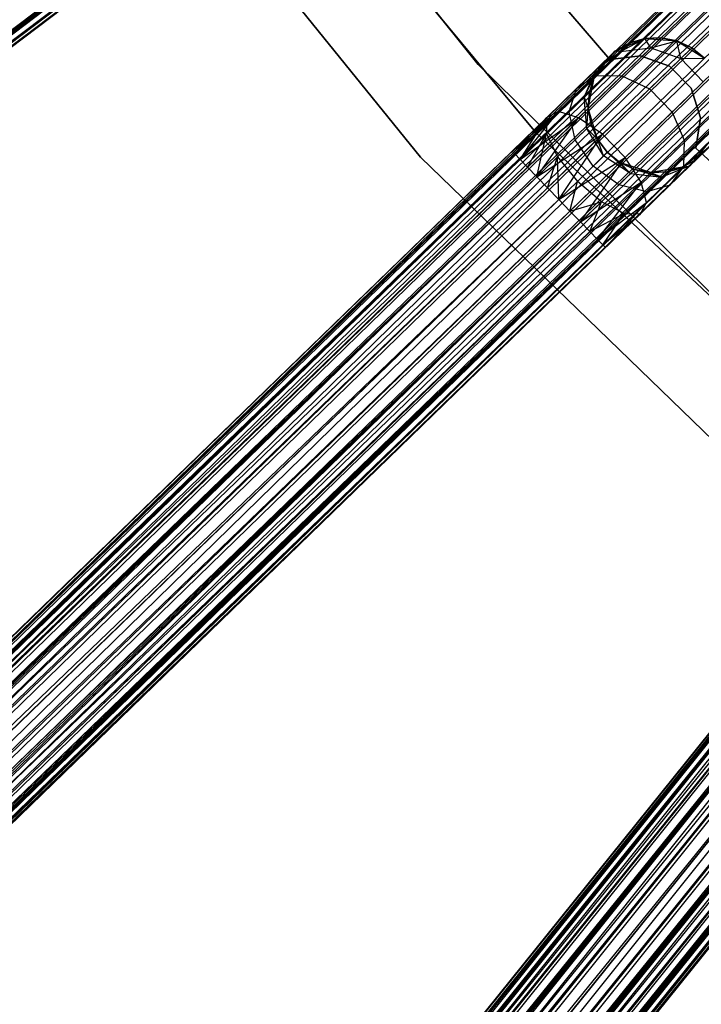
# Model space of a CAD drawing. Extents: x -189 to 189, y -189 to 189.
# Tile 39 of 256: x -53 to -43, y -55 to -41. Entities that reach past the tile are written whole.
import ezdxf

# ---------------------------------------------------------------- set-up
doc = ezdxf.new("R2010")
doc.units = 0
doc.header["$LTSCALE"] = 25.4
doc.layers.get('0').update_dxf_attribs({"linetype": 'CONTINUOUS'})

# ---------------------------------------------------------------- blocks, each defined once
blk = doc.blocks.new('NL2500012474_STL')
at = {"color": 0}
for p, q in [((57.274, -102.081, 178.249), (157.315, -26.734, 178.068)), ((57.274, -102.081, 178.249), (157.315, -26.734, 178.068)), ((157.315, -26.734, 176.932), (57.37, -102.209, 176.932)), ((157.315, -26.734, 176.932), (57.37, -102.209, 176.932)), ((57.438, -102.298, 177.855), (157.315, -26.734, 178.068)), ((57.438, -102.298, 177.855), (157.315, -26.734, 178.068)), ((157.315, -26.734, 176.932), (57.473, -102.344, 177.379)), ((157.315, -26.734, 176.932), (57.473, -102.344, 177.379)), ((57.438, -102.298, 177.855), (157.383, -26.823, 177.855)), ((57.438, -102.298, 177.855), (157.383, -26.823, 177.855)), ((57.438, -102.298, 177.855), (157.418, -26.869, 177.621)), ((57.438, -102.298, 177.855), (157.418, -26.869, 177.621)), ((157.383, -26.823, 177.145), (57.473, -102.344, 177.379)), ((157.383, -26.823, 177.145), (57.473, -102.344, 177.379)), ((57.473, -102.344, 177.379), (157.418, -26.869, 177.621)), ((57.473, -102.344, 177.379), (157.418, -26.869, 177.379)), ((57.473, -102.344, 177.379), (157.418, -26.869, 177.621)), ((57.473, -102.344, 177.379), (157.418, -26.869, 177.379)), ((69.681, -116.591, 177.379), (159.594, -29.406, 177.379)), ((69.681, -116.591, 177.379), (159.594, -29.406, 177.621)), ((69.681, -116.591, 177.379), (159.594, -29.406, 177.379)), ((69.681, -116.591, 177.379), (159.594, -29.406, 177.621)), ((69.799, -116.713, 176.932), (159.594, -29.406, 177.379)), ((69.799, -116.713, 176.932), (159.594, -29.406, 177.379)), ((69.681, -116.591, 177.379), (159.634, -29.447, 177.855)), ((69.681, -116.591, 177.379), (159.634, -29.447, 177.855)), ((69.721, -116.632, 177.855), (159.634, -29.447, 177.855)), ((69.721, -116.632, 177.855), (159.634, -29.447, 177.855)), ((69.721, -116.632, 177.855), (159.712, -29.528, 178.068)), ((69.721, -116.632, 177.855), (159.712, -29.528, 178.068)), ((69.799, -116.713, 176.932), (159.634, -29.447, 177.145)), ((69.799, -116.713, 176.932), (159.634, -29.447, 177.145)), ((69.799, -116.713, 176.932), (159.712, -29.528, 176.932)), ((69.799, -116.713, 176.932), (159.712, -29.528, 176.932)), ((70.049, -116.97, 176.615), (159.712, -29.528, 176.932)), ((70.049, -116.97, 176.615), (159.712, -29.528, 176.932)), ((69.721, -116.632, 177.855), (159.823, -29.643, 178.249)), ((69.721, -116.632, 177.855), (159.823, -29.643, 178.249)), ((69.911, -116.827, 178.249), (159.823, -29.643, 178.249)), ((69.911, -116.827, 178.249), (159.823, -29.643, 178.249)), ((70.049, -116.97, 176.615), (159.823, -29.643, 176.751)), ((70.049, -116.97, 176.615), (159.823, -29.643, 176.751)), ((69.911, -116.827, 178.249), (159.961, -29.785, 178.385)), ((69.911, -116.827, 178.249), (159.961, -29.785, 178.385)), ((70.049, -116.97, 176.615), (159.961, -29.785, 176.615)), ((70.049, -116.97, 176.615), (159.961, -29.785, 176.615)), ((159.961, -29.785, 176.615), (70.372, -117.304, 176.5)), ((159.961, -29.785, 176.615), (70.372, -117.304, 176.5)), ((69.911, -116.827, 178.249), (160.118, -29.947, 178.471)), ((69.911, -116.827, 178.249), (160.118, -29.947, 178.471)), ((70.206, -117.132, 178.471), (160.118, -29.947, 178.471)), ((70.206, -117.132, 178.471), (160.118, -29.947, 178.471)), ((160.118, -29.947, 176.529), (70.372, -117.304, 176.5)), ((160.118, -29.947, 176.529), (70.372, -117.304, 176.5)), ((70.372, -117.304, 178.5), (160.285, -30.119, 178.5)), ((70.372, -117.304, 178.5), (160.285, -30.119, 178.5)), ((160.285, -30.119, 176.5), (70.372, -117.304, 176.5)), ((160.285, -30.119, 176.5), (70.372, -117.304, 176.5)), ((160.285, -30.119, 176.5), (70.696, -117.637, 176.615)), ((160.285, -30.119, 176.5), (70.696, -117.637, 176.615)), ((70.539, -117.475, 178.471), (160.451, -30.29, 178.471)), ((70.539, -117.475, 178.471), (160.451, -30.29, 178.471)), ((160.451, -30.29, 176.529), (70.696, -117.637, 176.615)), ((160.451, -30.29, 176.529), (70.696, -117.637, 176.615)), ((70.539, -117.475, 178.471), (160.608, -30.452, 178.385)), ((70.539, -117.475, 178.471), (160.608, -30.452, 178.385)), ((70.696, -117.637, 176.615), (160.608, -30.452, 176.615)), ((70.696, -117.637, 176.615), (160.608, -30.452, 176.615)), ((160.608, -30.452, 176.615), (70.945, -117.894, 176.932)), ((160.608, -30.452, 176.615), (70.945, -117.894, 176.932)), ((70.539, -117.475, 178.471), (160.746, -30.595, 178.249)), ((70.539, -117.475, 178.471), (160.746, -30.595, 178.249)), ((70.834, -117.78, 178.249), (160.746, -30.595, 178.249)), ((70.834, -117.78, 178.249), (160.746, -30.595, 178.249)), ((70.834, -117.78, 178.249), (160.858, -30.709, 178.068)), ((70.834, -117.78, 178.249), (160.858, -30.709, 178.068)), ((160.746, -30.595, 176.751), (70.945, -117.894, 176.932)), ((160.746, -30.595, 176.751), (70.945, -117.894, 176.932)), ((160.858, -30.709, 176.932), (70.945, -117.894, 176.932)), ((160.858, -30.709, 176.932), (70.945, -117.894, 176.932)), ((71.023, -117.975, 177.855), (160.858, -30.709, 178.068)), ((71.023, -117.975, 177.855), (160.858, -30.709, 178.068)), ((160.858, -30.709, 176.932), (71.063, -118.016, 177.379)), ((160.858, -30.709, 176.932), (71.063, -118.016, 177.379)), ((71.023, -117.975, 177.855), (160.936, -30.79, 177.855)), ((71.023, -117.975, 177.855), (160.936, -30.79, 177.855)), ((71.023, -117.975, 177.855), (160.976, -30.831, 177.621)), ((71.023, -117.975, 177.855), (160.976, -30.831, 177.621)), ((160.936, -30.79, 177.145), (71.063, -118.016, 177.379)), ((160.936, -30.79, 177.145), (71.063, -118.016, 177.379)), ((71.063, -118.016, 177.379), (160.976, -30.831, 177.621)), ((71.063, -118.016, 177.379), (160.976, -30.831, 177.379)), ((71.063, -118.016, 177.379), (160.976, -30.831, 177.621)), ((71.063, -118.016, 177.379), (160.976, -30.831, 177.379)), ((84.93, -130.655, 177.379), (163.447, -33.082, 177.379)), ((84.93, -130.655, 177.379), (163.447, -33.082, 177.621)), ((84.93, -130.655, 177.379), (163.447, -33.082, 177.379)), ((84.93, -130.655, 177.379), (163.447, -33.082, 177.621)), ((84.93, -130.655, 177.379), (163.492, -33.118, 177.855)), ((84.93, -130.655, 177.379), (163.492, -33.118, 177.855)), ((84.975, -130.691, 177.855), (163.492, -33.118, 177.855)), ((84.975, -130.691, 177.855), (163.492, -33.118, 177.855)), ((84.975, -130.691, 177.855), (163.579, -33.188, 178.068)), ((84.975, -130.691, 177.855), (163.579, -33.188, 178.068)), ((85.062, -130.761, 176.932), (163.447, -33.082, 177.379)), ((85.062, -130.761, 176.932), (163.447, -33.082, 177.379)), ((85.062, -130.761, 176.932), (163.492, -33.118, 177.145)), ((85.062, -130.761, 176.932), (163.492, -33.118, 177.145)), ((85.062, -130.761, 176.932), (163.579, -33.188, 176.932)), ((85.062, -130.761, 176.932), (163.579, -33.188, 176.932)), ((85.341, -130.986, 176.615), (163.579, -33.188, 176.932)), ((85.341, -130.986, 176.615), (163.579, -33.188, 176.932)), ((84.975, -130.691, 177.855), (163.704, -33.288, 178.249)), ((84.975, -130.691, 177.855), (163.704, -33.288, 178.249)), ((85.187, -130.861, 178.249), (163.704, -33.288, 178.249)), ((85.187, -130.861, 178.249), (163.704, -33.288, 178.249)), ((85.341, -130.986, 176.615), (163.704, -33.288, 176.751)), ((85.341, -130.986, 176.615), (163.704, -33.288, 176.751)), ((85.187, -130.861, 178.249), (163.858, -33.413, 178.385)), ((85.187, -130.861, 178.249), (163.858, -33.413, 178.385)), ((85.341, -130.986, 176.615), (163.858, -33.413, 176.615)), ((85.341, -130.986, 176.615), (163.858, -33.413, 176.615)), ((163.858, -33.413, 176.615), (85.703, -131.277, 176.5)), ((163.858, -33.413, 176.615), (85.703, -131.277, 176.5)), ((85.187, -130.861, 178.249), (164.034, -33.554, 178.471)), ((85.187, -130.861, 178.249), (164.034, -33.554, 178.471)), ((85.517, -131.127, 178.471), (164.034, -33.554, 178.471)), ((85.517, -131.127, 178.471), (164.034, -33.554, 178.471)), ((164.034, -33.554, 176.529), (85.703, -131.277, 176.5)), ((164.034, -33.554, 176.529), (85.703, -131.277, 176.5)), ((85.703, -131.277, 178.5), (164.22, -33.704, 178.5)), ((85.703, -131.277, 178.5), (164.22, -33.704, 178.5)), ((164.22, -33.704, 176.5), (85.703, -131.277, 176.5)), ((164.22, -33.704, 176.5), (85.703, -131.277, 176.5)), ((164.22, -33.704, 176.5), (86.066, -131.569, 176.615)), ((164.22, -33.704, 176.5), (86.066, -131.569, 176.615)), ((85.89, -131.427, 178.471), (164.407, -33.854, 178.471)), ((85.89, -131.427, 178.471), (164.407, -33.854, 178.471)), ((164.407, -33.854, 176.529), (86.066, -131.569, 176.615)), ((164.407, -33.854, 176.529), (86.066, -131.569, 176.615)), ((85.89, -131.427, 178.471), (164.583, -33.995, 178.385)), ((85.89, -131.427, 178.471), (164.583, -33.995, 178.385)), ((86.066, -131.569, 176.615), (164.583, -33.995, 176.615)), ((86.066, -131.569, 176.615), (164.583, -33.995, 176.615)), ((164.583, -33.995, 176.615), (86.345, -131.793, 176.932)), ((164.583, -33.995, 176.615), (86.345, -131.793, 176.932)), ((85.89, -131.427, 178.471), (164.737, -34.12, 178.249)), ((85.89, -131.427, 178.471), (164.737, -34.12, 178.249)), ((86.22, -131.693, 178.249), (164.737, -34.12, 178.249)), ((86.22, -131.693, 178.249), (164.737, -34.12, 178.249)), ((164.737, -34.12, 176.751), (86.345, -131.793, 176.932)), ((164.737, -34.12, 176.751), (86.345, -131.793, 176.932)), ((86.22, -131.693, 178.249), (164.862, -34.22, 178.068)), ((86.22, -131.693, 178.249), (164.862, -34.22, 178.068)), ((164.862, -34.22, 176.932), (86.345, -131.793, 176.932)), ((164.862, -34.22, 176.932), (86.345, -131.793, 176.932)), ((86.432, -131.863, 177.855), (164.862, -34.22, 178.068)), ((86.432, -131.863, 177.855), (164.862, -34.22, 178.068)), ((86.432, -131.863, 177.855), (164.949, -34.29, 177.855)), ((86.432, -131.863, 177.855), (164.949, -34.29, 177.855)), ((86.432, -131.863, 177.855), (164.994, -34.326, 177.621)), ((86.432, -131.863, 177.855), (164.994, -34.326, 177.621)), ((164.862, -34.22, 176.932), (86.477, -131.9, 177.379)), ((164.862, -34.22, 176.932), (86.477, -131.9, 177.379)), ((164.949, -34.29, 177.145), (86.477, -131.9, 177.379)), ((164.949, -34.29, 177.145), (86.477, -131.9, 177.379)), ((86.477, -131.9, 177.379), (164.994, -34.326, 177.621)), ((86.477, -131.9, 177.379), (164.994, -34.326, 177.379)), ((86.477, -131.9, 177.379), (164.994, -34.326, 177.621)), ((86.477, -131.9, 177.379), (164.994, -34.326, 177.379)), ((145.309, -41.492, 20), (140.644, -35.644, 20)), ((140.644, -35.644, 19), (145.309, -41.492, 19)), ((145.309, -41.492, 20), (140.644, -35.644, 20)), ((140.644, -35.644, 19), (145.309, -41.492, 19)), ((146.164, -42.493, 26.5), (141.285, -36.623, 26.5)), ((141.285, -36.623, 17), (146.164, -42.493, 17)), ((141.285, -36.623, 17), (146.164, -42.493, 17)), ((146.164, -42.493, 26.5), (141.285, -36.623, 26.5)), ((139.634, -36.899, 26.5), (144.457, -42.86, 26.5)), ((144.457, -42.86, 17), (139.634, -36.899, 17)), ((139.634, -36.899, 26.5), (144.457, -42.86, 26.5)), ((144.457, -42.86, 17), (139.634, -36.899, 17)), ((147.256, -41.416, 22), (143.601, -37.146, 22)), ((143.601, -37.146, 20), (147.256, -41.416, 20)), ((143.601, -37.146, 20), (147.256, -41.416, 20)), ((147.256, -41.416, 22), (143.601, -37.146, 22)), ((141.994, -38.304, 28.068), (63.293, -97.287, 28.385)), ((141.994, -38.304, 28.068), (63.293, -97.287, 28.385)), ((141.994, -38.304, 26.932), (63.412, -97.446, 26.751)), ((141.994, -38.304, 26.932), (63.412, -97.446, 26.751)), ((141.994, -38.304, 28.068), (63.509, -97.573, 28.068)), ((141.994, -38.304, 28.068), (63.509, -97.573, 28.068)), ((142.061, -38.394, 27.855), (63.509, -97.573, 28.068)), ((142.061, -38.394, 27.855), (63.509, -97.573, 28.068)), ((141.994, -38.304, 26.932), (63.576, -97.663, 27.145)), ((141.994, -38.304, 26.932), (63.576, -97.663, 27.145)), ((142.061, -38.394, 27.145), (63.576, -97.663, 27.145)), ((142.061, -38.394, 27.145), (63.576, -97.663, 27.145)), ((142.061, -38.394, 27.145), (63.611, -97.709, 27.621)), ((142.061, -38.394, 27.145), (63.611, -97.709, 27.621)), ((142.096, -38.44, 27.621), (63.509, -97.573, 28.068)), ((142.096, -38.44, 27.621), (63.509, -97.573, 28.068)), ((142.096, -38.44, 27.379), (63.611, -97.709, 27.621)), ((142.096, -38.44, 27.379), (63.611, -97.709, 27.621)), ((142.096, -38.44, 27.621), (63.611, -97.709, 27.621)), ((142.096, -38.44, 27.621), (63.611, -97.709, 27.621)), ((147.332, -41.295, 20), (147.772, -41.106, 20)), ((147.332, -41.295, 20), (147.772, -41.106, 20)), ((147.54, -41.174, 25.5), (147.332, -41.295, 25.5)), ((147.332, -41.295, 20), (147.54, -41.174, 25.5)), ((147.54, -41.174, 25.5), (147.332, -41.295, 25.5)), ((147.332, -41.295, 20), (147.54, -41.174, 25.5)), ((147.412, -41.299, 26.401), (147.772, -41.106, 25.5)), ((147.412, -41.299, 26.401), (147.772, -41.106, 25.5)), ((147.412, -41.299, 26.401), (147.54, -41.174, 25.5)), ((147.412, -41.299, 26.401), (147.54, -41.174, 25.5)), ((147.772, -41.106, 25.5), (147.54, -41.174, 25.5)), ((147.54, -41.174, 25.5), (147.772, -41.106, 20)), ((147.54, -41.174, 25.5), (147.772, -41.106, 20)), ((147.772, -41.106, 25.5), (147.54, -41.174, 25.5)), ((148.012, -41.095, 25.5), (147.772, -41.106, 25.5)), ((147.772, -41.106, 20), (148.012, -41.095, 25.5)), ((148.012, -41.095, 25.5), (147.772, -41.106, 25.5)), ((147.772, -41.106, 20), (148.012, -41.095, 25.5)), ((147.772, -41.106, 20), (148.249, -41.142, 20)), ((147.862, -41.241, 26.552), (147.772, -41.106, 25.5)), ((147.862, -41.241, 26.552), (147.772, -41.106, 25.5)), ((147.772, -41.106, 20), (148.249, -41.142, 20)), ((147.772, -41.106, 25.5), (147.772, -41.106, 20)), ((147.772, -41.106, 25.5), (147.772, -41.106, 20)), ((147.862, -41.241, 26.552), (148.012, -41.095, 25.5)), ((147.862, -41.241, 26.552), (148.012, -41.095, 25.5)), ((147.862, -41.241, 26.552), (148.249, -41.142, 25.5)), ((147.862, -41.241, 26.552), (148.249, -41.142, 25.5)), ((148.249, -41.142, 25.5), (148.012, -41.095, 25.5)), ((148.012, -41.095, 25.5), (148.249, -41.142, 20)), ((148.012, -41.095, 25.5), (148.249, -41.142, 20)), ((148.249, -41.142, 25.5), (148.012, -41.095, 25.5)), ((148.249, -41.142, 20), (148.655, -41.396, 20)), ((148.305, -41.402, 26.637), (148.249, -41.142, 25.5)), ((148.305, -41.402, 26.637), (148.249, -41.142, 25.5)), ((148.467, -41.244, 25.5), (148.249, -41.142, 25.5)), ((148.249, -41.142, 20), (148.655, -41.396, 20)), ((148.249, -41.142, 20), (148.467, -41.244, 25.5)), ((148.249, -41.142, 25.5), (148.249, -41.142, 20)), ((148.249, -41.142, 25.5), (148.249, -41.142, 20)), ((148.467, -41.244, 25.5), (148.249, -41.142, 25.5)), ((148.249, -41.142, 20), (148.467, -41.244, 25.5)), ((147.031, -41.668, 20), (147.332, -41.295, 20)), ((147.031, -41.668, 20), (147.332, -41.295, 20)), ((147.045, -41.654, 27.165), (147.412, -41.299, 26.401)), ((147.045, -41.654, 27.165), (147.412, -41.299, 26.401)), ((147.056, -41.563, 26.219), (147.332, -41.295, 25.5)), ((147.056, -41.563, 26.219), (147.332, -41.295, 25.5)), ((147.056, -41.563, 26.219), (147.412, -41.299, 26.401)), ((147.056, -41.563, 26.219), (147.412, -41.299, 26.401)), ((147.159, -41.463, 25.5), (147.332, -41.295, 20)), ((147.159, -41.463, 25.5), (147.332, -41.295, 20)), ((147.332, -41.295, 25.5), (147.332, -41.295, 20)), ((147.412, -41.299, 26.401), (147.332, -41.295, 25.5)), ((147.412, -41.299, 26.401), (147.332, -41.295, 25.5)), ((147.332, -41.295, 25.5), (147.332, -41.295, 20)), ((147.412, -41.299, 26.401), (147.862, -41.241, 26.552)), ((147.412, -41.299, 26.401), (147.862, -41.241, 26.552)), ((147.435, -41.655, 27.443), (147.862, -41.241, 26.552)), ((147.435, -41.655, 27.443), (147.862, -41.241, 26.552)), ((147.862, -41.241, 26.552), (148.305, -41.402, 26.637)), ((147.862, -41.241, 26.552), (148.305, -41.402, 26.637)), ((148.305, -41.402, 26.637), (148.467, -41.244, 25.5)), ((148.305, -41.402, 26.637), (148.467, -41.244, 25.5)), ((148.655, -41.396, 25.5), (148.467, -41.244, 25.5)), ((148.467, -41.244, 25.5), (148.655, -41.396, 20)), ((148.655, -41.396, 25.5), (148.467, -41.244, 25.5)), ((148.467, -41.244, 25.5), (148.655, -41.396, 20)), ((147.159, -41.463, 25.5), (147.031, -41.668, 25.5)), ((147.031, -41.668, 20), (147.159, -41.463, 25.5)), ((147.159, -41.463, 25.5), (147.031, -41.668, 25.5)), ((147.031, -41.668, 20), (147.159, -41.463, 25.5)), ((147.056, -41.563, 26.219), (147.159, -41.463, 25.5)), ((147.056, -41.563, 26.219), (147.159, -41.463, 25.5)), ((147.709, -41.362, 22), (147.256, -41.416, 22)), ((147.256, -41.416, 20), (147.709, -41.362, 20)), ((147.256, -41.416, 20), (147.709, -41.362, 20)), ((147.709, -41.362, 22), (147.256, -41.416, 22)), ((147.256, -41.416, 22), (147.256, -41.416, 20)), ((147.256, -41.416, 22), (147.256, -41.416, 20)), ((148.139, -41.514, 22), (147.709, -41.362, 22)), ((147.709, -41.362, 22), (147.709, -41.362, 20)), ((147.709, -41.362, 20), (148.139, -41.514, 20)), ((147.709, -41.362, 22), (147.709, -41.362, 20)), ((147.709, -41.362, 20), (148.139, -41.514, 20)), ((148.139, -41.514, 22), (147.709, -41.362, 22)), ((147.842, -41.85, 27.601), (148.305, -41.402, 26.637)), ((147.842, -41.85, 27.601), (148.305, -41.402, 26.637)), ((148.305, -41.402, 26.637), (148.655, -41.396, 25.5)), ((148.305, -41.402, 26.637), (148.655, -41.396, 25.5)), ((148.305, -41.402, 26.637), (148.638, -41.745, 26.637)), ((148.305, -41.402, 26.637), (148.638, -41.745, 26.637)), ((150.645, -46.735, 20), (145.309, -41.492, 20)), ((145.309, -41.492, 20), (145.309, -41.492, 19)), ((145.309, -41.492, 19), (150.645, -46.735, 19)), ((145.309, -41.492, 20), (145.309, -41.492, 19)), ((150.645, -46.735, 20), (145.309, -41.492, 20)), ((145.309, -41.492, 19), (150.645, -46.735, 19)), ((146.764, -41.847, 26.829), (147.056, -41.563, 26.219)), ((146.764, -41.847, 26.829), (147.056, -41.563, 26.219)), ((146.878, -41.973, 26.048), (147.056, -41.563, 26.219)), ((146.878, -41.973, 26.048), (147.056, -41.563, 26.219)), ((147.056, -41.563, 26.219), (147.031, -41.668, 25.5)), ((147.056, -41.563, 26.219), (147.031, -41.668, 25.5)), ((148.457, -41.842, 22), (148.139, -41.514, 22)), ((148.139, -41.514, 22), (148.139, -41.514, 20)), ((148.139, -41.514, 20), (148.457, -41.842, 20)), ((148.139, -41.514, 22), (148.139, -41.514, 20)), ((148.139, -41.514, 20), (148.457, -41.842, 20)), ((148.457, -41.842, 22), (148.139, -41.514, 22)), ((146.497, -42.186, 27.675), (147.045, -41.654, 27.165)), ((146.497, -42.186, 27.675), (147.045, -41.654, 27.165)), ((146.764, -41.847, 26.829), (147.045, -41.654, 27.165)), ((146.764, -41.847, 26.829), (147.045, -41.654, 27.165)), ((146.794, -42.276, 28.039), (147.435, -41.655, 27.443)), ((146.794, -42.276, 28.039), (147.435, -41.655, 27.443)), ((146.878, -41.973, 26.048), (147.031, -41.668, 25.5)), ((146.878, -41.973, 26.048), (147.031, -41.668, 25.5)), ((146.938, -42.137, 20), (147.031, -41.668, 20)), ((146.938, -42.137, 20), (147.031, -41.668, 20)), ((147.031, -41.668, 25.5), (146.956, -41.897, 25.5)), ((146.956, -41.897, 25.5), (147.031, -41.668, 20)), ((146.956, -41.897, 25.5), (147.031, -41.668, 20)), ((147.031, -41.668, 25.5), (146.956, -41.897, 25.5)), ((147.031, -41.668, 25.5), (147.031, -41.668, 20)), ((147.031, -41.668, 25.5), (147.031, -41.668, 20)), ((147.045, -41.654, 27.165), (147.435, -41.655, 27.443)), ((147.045, -41.654, 27.165), (147.435, -41.655, 27.443)), ((147.435, -41.655, 27.443), (147.842, -41.85, 27.601)), ((147.435, -41.655, 27.443), (147.842, -41.85, 27.601)), ((148.176, -42.194, 27.601), (148.638, -41.745, 26.637)), ((148.176, -42.194, 27.601), (148.638, -41.745, 26.637)), ((146.326, -42.271, 27.236), (146.764, -41.847, 26.829)), ((146.326, -42.271, 27.236), (146.764, -41.847, 26.829)), ((146.655, -42.189, 26.513), (146.764, -41.847, 26.829)), ((146.655, -42.189, 26.513), (146.764, -41.847, 26.829)), ((146.878, -41.973, 26.048), (146.956, -41.897, 25.5)), ((146.878, -41.973, 26.048), (146.956, -41.897, 25.5)), ((146.956, -41.897, 25.5), (146.938, -42.137, 25.5)), ((146.938, -42.137, 20), (146.956, -41.897, 25.5)), ((146.956, -41.897, 25.5), (146.938, -42.137, 25.5)), ((146.938, -42.137, 20), (146.956, -41.897, 25.5)), ((147.15, -42.521, 28.245), (147.842, -41.85, 27.601)), ((147.15, -42.521, 28.245), (147.842, -41.85, 27.601)), ((147.842, -41.85, 27.601), (148.176, -42.194, 27.601)), ((147.842, -41.85, 27.601), (148.176, -42.194, 27.601)), ((148.596, -42.277, 22), (148.457, -41.842, 22)), ((148.457, -41.842, 22), (148.457, -41.842, 20)), ((148.457, -41.842, 20), (148.596, -42.277, 20)), ((148.457, -41.842, 22), (148.457, -41.842, 20)), ((148.457, -41.842, 20), (148.596, -42.277, 20)), ((148.596, -42.277, 22), (148.457, -41.842, 22)), ((146.655, -42.189, 26.513), (146.878, -41.973, 26.048)), ((146.655, -42.189, 26.513), (146.878, -41.973, 26.048)), ((146.917, -42.434, 25.927), (146.878, -41.973, 26.048)), ((146.878, -41.973, 26.048), (146.938, -42.137, 25.5)), ((146.878, -41.973, 26.048), (146.938, -42.137, 25.5)), ((146.917, -42.434, 25.927), (146.878, -41.973, 26.048)), ((145.81, -42.772, 27.621), (146.497, -42.186, 27.675)), ((145.81, -42.772, 27.621), (146.497, -42.186, 27.675)), ((145.85, -42.813, 27.855), (146.497, -42.186, 27.675)), ((145.85, -42.813, 27.855), (146.497, -42.186, 27.675)), ((145.928, -42.894, 28.068), (146.497, -42.186, 27.675)), ((145.928, -42.894, 28.068), (146.497, -42.186, 27.675)), ((146.321, -42.512, 26.823), (146.655, -42.189, 26.513)), ((146.321, -42.512, 26.823), (146.655, -42.189, 26.513)), ((146.497, -42.186, 27.675), (146.326, -42.271, 27.236)), ((146.497, -42.186, 27.675), (146.326, -42.271, 27.236)), ((146.794, -42.276, 28.039), (146.497, -42.186, 27.675)), ((146.794, -42.276, 28.039), (146.497, -42.186, 27.675)), ((146.743, -42.602, 26.288), (146.655, -42.189, 26.513)), ((146.743, -42.602, 26.288), (146.655, -42.189, 26.513)), ((146.917, -42.434, 25.927), (146.938, -42.137, 25.5)), ((146.917, -42.434, 25.927), (146.938, -42.137, 25.5)), ((147.073, -42.596, 20), (146.938, -42.137, 20)), ((146.938, -42.137, 25.5), (146.978, -42.375, 25.5)), ((146.978, -42.375, 25.5), (146.938, -42.137, 20)), ((147.073, -42.596, 20), (146.938, -42.137, 20)), ((146.978, -42.375, 25.5), (146.938, -42.137, 20)), ((146.938, -42.137, 25.5), (146.978, -42.375, 25.5)), ((146.938, -42.137, 25.5), (146.938, -42.137, 20)), ((146.938, -42.137, 25.5), (146.938, -42.137, 20)), ((147.484, -42.865, 28.245), (148.176, -42.194, 27.601)), ((147.484, -42.865, 28.245), (148.176, -42.194, 27.601)), ((148.176, -42.194, 27.601), (148.358, -42.607, 27.443)), ((148.176, -42.194, 27.601), (148.358, -42.607, 27.443)), ((148.358, -42.607, 27.443), (148.785, -42.193, 26.552)), ((148.358, -42.607, 27.443), (148.785, -42.193, 26.552)), ((145.81, -42.772, 27.621), (146.326, -42.271, 27.236)), ((145.81, -42.772, 27.379), (146.326, -42.271, 27.236)), ((145.81, -42.772, 27.379), (146.326, -42.271, 27.236)), ((145.81, -42.772, 27.621), (146.326, -42.271, 27.236)), ((145.85, -42.813, 27.145), (146.326, -42.271, 27.236)), ((145.85, -42.813, 27.145), (146.326, -42.271, 27.236)), ((145.928, -42.894, 26.932), (146.326, -42.271, 27.236)), ((145.928, -42.894, 26.932), (146.326, -42.271, 27.236)), ((145.928, -42.894, 28.068), (146.794, -42.276, 28.039)), ((145.928, -42.894, 28.068), (146.794, -42.276, 28.039)), ((146.039, -43.008, 28.249), (146.794, -42.276, 28.039)), ((146.039, -43.008, 28.249), (146.794, -42.276, 28.039)), ((146.177, -43.151, 28.385), (146.794, -42.276, 28.039)), ((146.177, -43.151, 28.385), (146.794, -42.276, 28.039)), ((146.326, -42.271, 27.236), (146.321, -42.512, 26.823)), ((146.326, -42.271, 27.236), (146.321, -42.512, 26.823)), ((147.15, -42.521, 28.245), (146.794, -42.276, 28.039)), ((147.15, -42.521, 28.245), (146.794, -42.276, 28.039)), ((148.527, -42.728, 22), (148.596, -42.277, 22)), ((148.596, -42.277, 20), (148.527, -42.728, 20)), ((148.596, -42.277, 20), (148.527, -42.728, 20)), ((148.527, -42.728, 22), (148.596, -42.277, 22)), ((148.596, -42.277, 22), (148.596, -42.277, 20)), ((148.596, -42.277, 22), (148.596, -42.277, 20)), ((151.727, -47.72, 26.5), (146.164, -42.493, 26.5)), ((146.164, -42.493, 17), (151.727, -47.72, 17)), ((146.164, -42.493, 17), (151.727, -47.72, 17)), ((146.164, -42.493, 17), (146.164, -42.493, 26.5)), ((151.727, -47.72, 26.5), (146.164, -42.493, 26.5)), ((146.164, -42.493, 17), (146.164, -42.493, 26.5)), ((146.743, -42.602, 26.288), (146.917, -42.434, 25.927)), ((146.743, -42.602, 26.288), (146.917, -42.434, 25.927)), ((146.917, -42.434, 25.927), (146.978, -42.375, 25.5)), ((146.917, -42.434, 25.927), (146.978, -42.375, 25.5)), ((147.164, -42.841, 25.883), (146.917, -42.434, 25.927)), ((146.917, -42.434, 25.927), (147.073, -42.596, 25.5)), ((146.917, -42.434, 25.927), (147.073, -42.596, 25.5)), ((147.164, -42.841, 25.883), (146.917, -42.434, 25.927)), ((146.978, -42.375, 25.5), (147.073, -42.596, 25.5)), ((147.073, -42.596, 20), (146.978, -42.375, 25.5)), ((146.978, -42.375, 25.5), (147.073, -42.596, 25.5)), ((147.073, -42.596, 20), (146.978, -42.375, 25.5)), ((145.928, -42.894, 26.932), (146.321, -42.512, 26.823)), ((145.928, -42.894, 26.932), (146.321, -42.512, 26.823)), ((146.039, -43.008, 26.751), (146.321, -42.512, 26.823)), ((146.039, -43.008, 26.751), (146.321, -42.512, 26.823)), ((146.177, -43.151, 26.615), (146.321, -42.512, 26.823)), ((146.177, -43.151, 26.615), (146.321, -42.512, 26.823)), ((146.177, -43.151, 28.385), (147.15, -42.521, 28.245)), ((146.177, -43.151, 28.385), (147.15, -42.521, 28.245)), ((146.321, -42.512, 26.823), (146.484, -42.854, 26.53)), ((146.321, -42.512, 26.823), (146.484, -42.854, 26.53)), ((146.334, -43.313, 28.471), (147.15, -42.521, 28.245)), ((146.334, -43.313, 28.471), (147.15, -42.521, 28.245)), ((146.484, -42.854, 26.53), (146.743, -42.602, 26.288)), ((146.484, -42.854, 26.53), (146.743, -42.602, 26.288)), ((146.501, -43.484, 28.5), (147.15, -42.521, 28.245)), ((146.501, -43.484, 28.5), (147.15, -42.521, 28.245)), ((147.009, -42.992, 26.207), (146.743, -42.602, 26.288)), ((147.009, -42.992, 26.207), (146.743, -42.602, 26.288)), ((147.219, -42.788, 20), (147.073, -42.596, 20)), ((147.164, -42.841, 25.883), (147.073, -42.596, 25.5)), ((147.073, -42.596, 25.5), (147.219, -42.788, 25.5)), ((147.164, -42.841, 25.883), (147.073, -42.596, 25.5)), ((147.073, -42.596, 25.5), (147.219, -42.788, 25.5)), ((147.073, -42.596, 25.5), (147.073, -42.596, 20)), ((147.219, -42.788, 20), (147.073, -42.596, 20)), ((147.073, -42.596, 25.5), (147.073, -42.596, 20)), ((147.484, -42.865, 28.245), (147.15, -42.521, 28.245)), ((147.484, -42.865, 28.245), (147.15, -42.521, 28.245)), ((147.718, -43.228, 28.039), (148.358, -42.607, 27.443)), ((147.718, -43.228, 28.039), (148.358, -42.607, 27.443)), ((148.358, -42.607, 27.443), (148.347, -42.997, 27.165)), ((148.358, -42.607, 27.443), (148.347, -42.997, 27.165)), ((148.347, -42.997, 27.165), (148.714, -42.641, 26.401)), ((148.347, -42.997, 27.165), (148.714, -42.641, 26.401)), ((148.714, -42.641, 26.401), (148.439, -42.988, 26.219)), ((148.714, -42.641, 26.401), (148.439, -42.988, 26.219)), ((145.81, -42.772, 27.621), (75.203, -111.236, 27.621)), ((145.81, -42.772, 27.621), (75.203, -111.236, 27.621)), ((145.81, -42.772, 27.621), (75.244, -111.278, 27.145)), ((145.81, -42.772, 27.621), (75.244, -111.278, 27.145)), ((145.81, -42.772, 27.379), (75.244, -111.278, 27.145)), ((145.81, -42.772, 27.379), (75.244, -111.278, 27.145)), ((145.85, -42.813, 27.855), (145.81, -42.772, 27.621)), ((145.81, -42.772, 27.379), (145.85, -42.813, 27.145)), ((145.81, -42.772, 27.379), (145.85, -42.813, 27.145)), ((145.85, -42.813, 27.855), (145.81, -42.772, 27.621)), ((147.219, -42.788, 25.5), (147.164, -42.841, 25.883)), ((147.219, -42.788, 25.5), (147.164, -42.841, 25.883)), ((147.406, -42.94, 20), (147.219, -42.788, 20)), ((147.219, -42.788, 25.5), (147.406, -42.94, 25.5)), ((147.564, -43.101, 25.927), (147.219, -42.788, 25.5)), ((147.564, -43.101, 25.927), (147.219, -42.788, 25.5)), ((147.219, -42.788, 25.5), (147.406, -42.94, 25.5)), ((147.219, -42.788, 25.5), (147.219, -42.788, 20)), ((147.406, -42.94, 20), (147.219, -42.788, 20)), ((147.219, -42.788, 25.5), (147.219, -42.788, 20)), ((148.714, -42.721, 20), (148.333, -43.01, 20)), ((148.714, -42.721, 20), (148.333, -43.01, 20)), ((148.439, -42.988, 26.219), (148.714, -42.721, 25.5)), ((148.439, -42.988, 26.219), (148.714, -42.721, 25.5)), ((152.678, -46.516, 22), (148.527, -42.728, 22)), ((148.527, -42.728, 22), (148.527, -42.728, 20)), ((148.527, -42.728, 20), (152.678, -46.516, 20)), ((148.527, -42.728, 22), (148.527, -42.728, 20)), ((148.527, -42.728, 20), (152.678, -46.516, 20)), ((152.678, -46.516, 22), (148.527, -42.728, 22)), ((148.714, -42.721, 20), (148.541, -42.889, 25.5)), ((148.714, -42.721, 20), (148.541, -42.889, 25.5)), ((145.85, -42.813, 27.855), (75.203, -111.236, 27.621)), ((145.85, -42.813, 27.855), (75.203, -111.236, 27.621)), ((145.928, -42.894, 28.068), (75.203, -111.236, 27.621)), ((145.928, -42.894, 28.068), (75.203, -111.236, 27.621)), ((145.85, -42.813, 27.145), (75.244, -111.278, 27.145)), ((145.85, -42.813, 27.145), (75.244, -111.278, 27.145)), ((145.928, -42.894, 26.932), (75.244, -111.278, 27.145)), ((145.928, -42.894, 26.932), (75.244, -111.278, 27.145)), ((145.928, -42.894, 28.068), (75.322, -111.358, 28.068)), ((145.928, -42.894, 28.068), (75.322, -111.358, 28.068)), ((145.928, -42.894, 26.932), (75.433, -111.473, 26.751)), ((145.928, -42.894, 26.932), (75.433, -111.473, 26.751)), ((144.457, -42.86, 26.5), (149.964, -48.195, 26.5)), ((149.964, -48.195, 17), (144.457, -42.86, 17)), ((144.457, -42.86, 26.5), (149.964, -48.195, 26.5)), ((144.457, -42.86, 26.5), (144.457, -42.86, 17)), ((149.964, -48.195, 17), (144.457, -42.86, 17)), ((144.457, -42.86, 26.5), (144.457, -42.86, 17)), ((145.928, -42.894, 28.068), (145.85, -42.813, 27.855)), ((145.85, -42.813, 27.145), (145.928, -42.894, 26.932)), ((145.85, -42.813, 27.145), (145.928, -42.894, 26.932)), ((145.928, -42.894, 28.068), (145.85, -42.813, 27.855)), ((146.039, -43.008, 28.249), (145.928, -42.894, 28.068)), ((145.928, -42.894, 26.932), (146.039, -43.008, 26.751)), ((145.928, -42.894, 26.932), (146.039, -43.008, 26.751)), ((146.039, -43.008, 28.249), (145.928, -42.894, 28.068)), ((146.177, -43.151, 26.615), (146.484, -42.854, 26.53)), ((146.177, -43.151, 26.615), (146.484, -42.854, 26.53)), ((146.334, -43.313, 26.529), (146.484, -42.854, 26.53)), ((146.334, -43.313, 26.529), (146.484, -42.854, 26.53)), ((146.484, -42.854, 26.53), (146.776, -43.218, 26.424)), ((146.501, -43.484, 26.5), (146.484, -42.854, 26.53)), ((146.501, -43.484, 26.5), (146.484, -42.854, 26.53)), ((146.484, -42.854, 26.53), (146.776, -43.218, 26.424)), ((146.501, -43.484, 28.5), (147.484, -42.865, 28.245)), ((146.501, -43.484, 28.5), (147.484, -42.865, 28.245)), ((146.667, -43.656, 28.471), (147.484, -42.865, 28.245)), ((146.667, -43.656, 28.471), (147.484, -42.865, 28.245)), ((146.824, -43.818, 28.385), (147.484, -42.865, 28.245)), ((146.824, -43.818, 28.385), (147.484, -42.865, 28.245)), ((147.164, -42.841, 25.883), (147.009, -42.992, 26.207)), ((147.164, -42.841, 25.883), (147.009, -42.992, 26.207)), ((147.564, -43.101, 25.927), (147.164, -42.841, 25.883)), ((147.564, -43.101, 25.927), (147.164, -42.841, 25.883)), ((147.861, -43.089, 20), (147.406, -42.94, 20)), ((147.406, -42.94, 25.5), (147.564, -43.101, 25.927)), ((147.406, -42.94, 25.5), (147.564, -43.101, 25.927)), ((147.406, -42.94, 25.5), (147.625, -43.042, 25.5)), ((147.625, -43.042, 25.5), (147.406, -42.94, 20)), ((147.861, -43.089, 20), (147.406, -42.94, 20)), ((147.625, -43.042, 25.5), (147.406, -42.94, 20)), ((147.406, -42.94, 25.5), (147.625, -43.042, 25.5)), ((147.406, -42.94, 25.5), (147.406, -42.94, 20)), ((147.406, -42.94, 25.5), (147.406, -42.94, 20)), ((147.718, -43.228, 28.039), (147.484, -42.865, 28.245)), ((147.718, -43.228, 28.039), (147.484, -42.865, 28.245)), ((148.333, -43.01, 25.5), (148.541, -42.889, 25.5)), ((148.541, -42.889, 25.5), (148.333, -43.01, 20)), ((148.541, -42.889, 25.5), (148.333, -43.01, 20)), ((148.333, -43.01, 25.5), (148.541, -42.889, 25.5)), ((148.439, -42.988, 26.219), (148.541, -42.889, 25.5)), ((148.439, -42.988, 26.219), (148.541, -42.889, 25.5)), ((146.039, -43.008, 28.249), (75.322, -111.358, 28.068)), ((146.039, -43.008, 28.249), (75.322, -111.358, 28.068)), ((146.039, -43.008, 26.751), (75.433, -111.473, 26.751)), ((146.039, -43.008, 26.751), (75.433, -111.473, 26.751)), ((146.177, -43.151, 28.385), (146.039, -43.008, 28.249)), ((146.039, -43.008, 26.751), (146.177, -43.151, 26.615)), ((146.039, -43.008, 26.751), (146.177, -43.151, 26.615)), ((146.177, -43.151, 28.385), (146.039, -43.008, 28.249)), ((147.009, -42.992, 26.207), (146.776, -43.218, 26.424)), ((147.009, -42.992, 26.207), (146.776, -43.218, 26.424)), ((147.39, -43.269, 26.288), (147.009, -42.992, 26.207)), ((147.39, -43.269, 26.288), (147.009, -42.992, 26.207)), ((147.625, -43.042, 25.5), (147.564, -43.101, 25.927)), ((147.625, -43.042, 25.5), (147.564, -43.101, 25.927)), ((147.625, -43.042, 25.5), (148.024, -43.154, 26.048)), ((147.625, -43.042, 25.5), (148.024, -43.154, 26.048)), ((147.625, -43.042, 25.5), (147.861, -43.089, 25.5)), ((147.861, -43.089, 20), (147.625, -43.042, 25.5)), ((147.625, -43.042, 25.5), (147.861, -43.089, 25.5)), ((147.861, -43.089, 20), (147.625, -43.042, 25.5)), ((147.799, -43.528, 27.675), (148.347, -42.997, 27.165)), ((147.799, -43.528, 27.675), (148.347, -42.997, 27.165)), ((148.333, -43.01, 20), (147.861, -43.089, 20)), ((148.333, -43.01, 20), (147.861, -43.089, 20)), ((147.861, -43.089, 25.5), (148.102, -43.078, 25.5)), ((148.102, -43.078, 25.5), (147.861, -43.089, 20)), ((148.102, -43.078, 25.5), (147.861, -43.089, 20)), ((147.861, -43.089, 25.5), (148.102, -43.078, 25.5)), ((147.861, -43.089, 25.5), (148.024, -43.154, 26.048)), ((147.861, -43.089, 25.5), (148.024, -43.154, 26.048)), ((147.861, -43.089, 25.5), (147.861, -43.089, 20)), ((147.861, -43.089, 25.5), (147.861, -43.089, 20)), ((148.439, -42.988, 26.219), (148.024, -43.154, 26.048)), ((148.439, -42.988, 26.219), (148.024, -43.154, 26.048)), ((148.024, -43.154, 26.048), (148.102, -43.078, 25.5)), ((148.024, -43.154, 26.048), (148.102, -43.078, 25.5)), ((148.102, -43.078, 25.5), (148.439, -42.988, 26.219)), ((148.102, -43.078, 25.5), (148.439, -42.988, 26.219)), ((148.102, -43.078, 25.5), (148.333, -43.01, 25.5)), ((148.333, -43.01, 20), (148.102, -43.078, 25.5)), ((148.102, -43.078, 25.5), (148.333, -43.01, 25.5)), ((148.333, -43.01, 20), (148.102, -43.078, 25.5)), ((148.146, -43.272, 26.829), (148.439, -42.988, 26.219)), ((148.146, -43.272, 26.829), (148.439, -42.988, 26.219)), ((148.347, -42.997, 27.165), (148.146, -43.272, 26.829)), ((148.347, -42.997, 27.165), (148.146, -43.272, 26.829)), ((148.333, -43.01, 25.5), (148.439, -42.988, 26.219)), ((148.333, -43.01, 25.5), (148.439, -42.988, 26.219)), ((148.333, -43.01, 25.5), (148.333, -43.01, 20)), ((148.333, -43.01, 25.5), (148.333, -43.01, 20)), ((146.177, -43.151, 28.385), (75.322, -111.358, 28.068)), ((146.177, -43.151, 28.385), (75.322, -111.358, 28.068)), ((146.177, -43.151, 26.615), (75.433, -111.473, 26.751)), ((146.177, -43.151, 26.615), (75.433, -111.473, 26.751)), ((146.177, -43.151, 28.385), (75.571, -111.615, 28.385)), ((146.177, -43.151, 28.385), (75.571, -111.615, 28.385)), ((146.177, -43.151, 26.615), (75.728, -111.777, 26.529)), ((146.177, -43.151, 26.615), (75.728, -111.777, 26.529)), ((146.334, -43.313, 28.471), (146.177, -43.151, 28.385)), ((146.177, -43.151, 26.615), (146.334, -43.313, 26.529)), ((146.177, -43.151, 26.615), (146.334, -43.313, 26.529)), ((146.334, -43.313, 28.471), (146.177, -43.151, 28.385)), ((146.776, -43.218, 26.424), (146.501, -43.484, 26.5)), ((146.776, -43.218, 26.424), (146.501, -43.484, 26.5)), ((146.667, -43.656, 26.529), (146.776, -43.218, 26.424)), ((146.667, -43.656, 26.529), (146.776, -43.218, 26.424)), ((147.131, -43.521, 26.53), (146.776, -43.218, 26.424)), ((147.131, -43.521, 26.53), (146.776, -43.218, 26.424)), ((146.824, -43.818, 28.385), (147.718, -43.228, 28.039)), ((146.824, -43.818, 28.385), (147.718, -43.228, 28.039)), ((146.962, -43.96, 28.249), (147.718, -43.228, 28.039)), ((146.962, -43.96, 28.249), (147.718, -43.228, 28.039)), ((147.074, -44.075, 28.068), (147.718, -43.228, 28.039)), ((147.074, -44.075, 28.068), (147.718, -43.228, 28.039)), ((147.39, -43.269, 26.288), (147.564, -43.101, 25.927)), ((147.39, -43.269, 26.288), (147.564, -43.101, 25.927)), ((147.564, -43.101, 25.927), (148.024, -43.154, 26.048)), ((147.564, -43.101, 25.927), (148.024, -43.154, 26.048)), ((147.799, -43.528, 27.675), (147.718, -43.228, 28.039)), ((147.799, -43.528, 27.675), (147.718, -43.228, 28.039)), ((147.801, -43.37, 26.513), (148.024, -43.154, 26.048)), ((147.801, -43.37, 26.513), (148.024, -43.154, 26.048)), ((146.334, -43.313, 28.471), (75.571, -111.615, 28.385)), ((146.334, -43.313, 28.471), (75.571, -111.615, 28.385)), ((146.334, -43.313, 26.529), (75.728, -111.777, 26.529)), ((146.334, -43.313, 26.529), (75.728, -111.777, 26.529)), ((146.501, -43.484, 28.5), (146.334, -43.313, 28.471)), ((146.334, -43.313, 26.529), (146.501, -43.484, 26.5)), ((146.334, -43.313, 26.529), (146.501, -43.484, 26.5)), ((146.501, -43.484, 28.5), (146.334, -43.313, 28.471)), ((147.131, -43.521, 26.53), (147.39, -43.269, 26.288)), ((147.131, -43.521, 26.53), (147.39, -43.269, 26.288)), ((147.801, -43.37, 26.513), (147.39, -43.269, 26.288)), ((147.801, -43.37, 26.513), (147.39, -43.269, 26.288)), ((147.467, -43.694, 26.823), (147.801, -43.37, 26.513)), ((147.467, -43.694, 26.823), (147.801, -43.37, 26.513)), ((147.708, -43.696, 27.236), (148.146, -43.272, 26.829)), ((147.708, -43.696, 27.236), (148.146, -43.272, 26.829)), ((148.146, -43.272, 26.829), (147.801, -43.37, 26.513)), ((148.146, -43.272, 26.829), (147.801, -43.37, 26.513)), ((146.501, -43.484, 28.5), (75.571, -111.615, 28.385)), ((146.501, -43.484, 28.5), (75.571, -111.615, 28.385)), ((75.894, -111.949, 28.5), (146.501, -43.484, 28.5)), ((146.501, -43.484, 26.5), (75.894, -111.949, 26.5)), ((146.501, -43.484, 26.5), (75.894, -111.949, 26.5)), ((75.894, -111.949, 28.5), (146.501, -43.484, 28.5)), ((146.501, -43.484, 26.5), (146.667, -43.656, 26.529)), ((146.667, -43.656, 28.471), (146.501, -43.484, 28.5)), ((146.667, -43.656, 28.471), (146.501, -43.484, 28.5)), ((146.501, -43.484, 26.5), (146.667, -43.656, 26.529)), ((146.667, -43.656, 26.529), (147.131, -43.521, 26.53)), ((146.667, -43.656, 26.529), (147.131, -43.521, 26.53)), ((146.824, -43.818, 26.615), (147.131, -43.521, 26.53)), ((146.824, -43.818, 26.615), (147.131, -43.521, 26.53)), ((146.962, -43.96, 26.751), (147.131, -43.521, 26.53)), ((146.962, -43.96, 26.751), (147.131, -43.521, 26.53)), ((147.467, -43.694, 26.823), (147.131, -43.521, 26.53)), ((147.467, -43.694, 26.823), (147.131, -43.521, 26.53)), ((146.667, -43.656, 28.471), (75.894, -111.949, 28.5)), ((146.667, -43.656, 28.471), (75.894, -111.949, 28.5)), ((146.667, -43.656, 26.529), (76.061, -112.121, 26.529)), ((146.667, -43.656, 26.529), (76.061, -112.121, 26.529)), ((146.667, -43.656, 26.529), (146.824, -43.818, 26.615)), ((146.824, -43.818, 28.385), (146.667, -43.656, 28.471)), ((146.824, -43.818, 28.385), (146.667, -43.656, 28.471)), ((146.667, -43.656, 26.529), (146.824, -43.818, 26.615)), ((147.074, -44.075, 28.068), (147.799, -43.528, 27.675)), ((147.074, -44.075, 28.068), (147.799, -43.528, 27.675)), ((147.152, -44.156, 27.855), (147.799, -43.528, 27.675)), ((147.152, -44.156, 27.855), (147.799, -43.528, 27.675)), ((147.192, -44.197, 27.621), (147.799, -43.528, 27.675)), ((147.192, -44.197, 27.621), (147.799, -43.528, 27.675)), ((147.708, -43.696, 27.236), (147.799, -43.528, 27.675)), ((147.708, -43.696, 27.236), (147.799, -43.528, 27.675)), ((146.824, -43.818, 28.385), (75.894, -111.949, 28.5)), ((146.824, -43.818, 28.385), (75.894, -111.949, 28.5)), ((146.824, -43.818, 26.615), (76.061, -112.121, 26.529)), ((146.824, -43.818, 26.615), (76.061, -112.121, 26.529)), ((146.824, -43.818, 28.385), (76.218, -112.283, 28.385)), ((146.824, -43.818, 28.385), (76.218, -112.283, 28.385)), ((146.824, -43.818, 26.615), (76.356, -112.425, 26.751)), ((146.824, -43.818, 26.615), (76.356, -112.425, 26.751)), ((146.824, -43.818, 26.615), (146.962, -43.96, 26.751)), ((146.962, -43.96, 28.249), (146.824, -43.818, 28.385)), ((146.962, -43.96, 28.249), (146.824, -43.818, 28.385)), ((146.824, -43.818, 26.615), (146.962, -43.96, 26.751)), ((146.962, -43.96, 26.751), (147.467, -43.694, 26.823)), ((146.962, -43.96, 26.751), (147.467, -43.694, 26.823)), ((147.074, -44.075, 26.932), (147.467, -43.694, 26.823)), ((147.074, -44.075, 26.932), (147.467, -43.694, 26.823)), ((147.152, -44.156, 27.145), (147.467, -43.694, 26.823)), ((147.152, -44.156, 27.145), (147.467, -43.694, 26.823)), ((147.152, -44.156, 27.145), (147.708, -43.696, 27.236)), ((147.152, -44.156, 27.145), (147.708, -43.696, 27.236)), ((147.192, -44.197, 27.379), (147.708, -43.696, 27.236)), ((147.192, -44.197, 27.621), (147.708, -43.696, 27.236)), ((147.192, -44.197, 27.621), (147.708, -43.696, 27.236)), ((147.192, -44.197, 27.379), (147.708, -43.696, 27.236)), ((147.467, -43.694, 26.823), (147.708, -43.696, 27.236)), ((147.467, -43.694, 26.823), (147.708, -43.696, 27.236)), ((146.962, -43.96, 28.249), (76.218, -112.283, 28.385)), ((146.962, -43.96, 28.249), (76.218, -112.283, 28.385)), ((146.962, -43.96, 26.751), (76.356, -112.425, 26.751)), ((146.962, -43.96, 26.751), (76.356, -112.425, 26.751)), ((146.962, -43.96, 26.751), (147.074, -44.075, 26.932)), ((147.074, -44.075, 28.068), (146.962, -43.96, 28.249)), ((147.074, -44.075, 28.068), (146.962, -43.96, 28.249)), ((146.962, -43.96, 26.751), (147.074, -44.075, 26.932)), ((147.074, -44.075, 28.068), (76.218, -112.283, 28.385)), ((147.074, -44.075, 28.068), (76.218, -112.283, 28.385)), ((147.074, -44.075, 26.932), (76.356, -112.425, 26.751)), ((147.074, -44.075, 26.932), (76.356, -112.425, 26.751)), ((147.074, -44.075, 28.068), (76.467, -112.54, 28.068)), ((147.074, -44.075, 28.068), (76.467, -112.54, 28.068)), ((147.074, -44.075, 26.932), (76.545, -112.62, 27.145)), ((147.074, -44.075, 26.932), (76.545, -112.62, 27.145)), ((147.074, -44.075, 26.932), (147.152, -44.156, 27.145)), ((147.152, -44.156, 27.855), (147.074, -44.075, 28.068)), ((147.152, -44.156, 27.855), (147.074, -44.075, 28.068)), ((147.074, -44.075, 26.932), (147.152, -44.156, 27.145)), ((147.152, -44.156, 27.855), (76.467, -112.54, 28.068)), ((147.152, -44.156, 27.855), (76.467, -112.54, 28.068)), ((147.192, -44.197, 27.621), (76.467, -112.54, 28.068)), ((147.192, -44.197, 27.621), (76.467, -112.54, 28.068)), ((147.152, -44.156, 27.145), (76.545, -112.62, 27.145)), ((147.152, -44.156, 27.145), (76.545, -112.62, 27.145)), ((147.152, -44.156, 27.145), (76.586, -112.662, 27.621)), ((147.152, -44.156, 27.145), (76.586, -112.662, 27.621)), ((147.192, -44.197, 27.379), (76.586, -112.662, 27.621)), ((147.192, -44.197, 27.379), (76.586, -112.662, 27.621)), ((147.192, -44.197, 27.621), (76.586, -112.662, 27.621)), ((147.192, -44.197, 27.621), (76.586, -112.662, 27.621)), ((147.152, -44.156, 27.145), (147.192, -44.197, 27.379)), ((147.192, -44.197, 27.621), (147.152, -44.156, 27.855)), ((147.192, -44.197, 27.621), (147.152, -44.156, 27.855)), ((147.152, -44.156, 27.145), (147.192, -44.197, 27.379)), ((151.41, -48.04, 27.621), (89.752, -124.662, 27.621)), ((151.41, -48.04, 27.621), (89.752, -124.662, 27.621)), ((151.41, -48.04, 27.621), (89.797, -124.698, 27.145)), ((151.41, -48.04, 27.621), (89.797, -124.698, 27.145)), ((151.41, -48.04, 27.379), (89.797, -124.698, 27.145)), ((151.41, -48.04, 27.379), (89.797, -124.698, 27.145)), ((151.455, -48.076, 27.855), (89.752, -124.662, 27.621)), ((151.455, -48.076, 27.855), (89.752, -124.662, 27.621)), ((151.542, -48.146, 28.068), (89.752, -124.662, 27.621)), ((151.542, -48.146, 28.068), (89.752, -124.662, 27.621)), ((151.455, -48.076, 27.145), (89.797, -124.698, 27.145)), ((151.455, -48.076, 27.145), (89.797, -124.698, 27.145)), ((151.542, -48.146, 26.932), (89.797, -124.698, 27.145)), ((151.542, -48.146, 26.932), (89.797, -124.698, 27.145)), ((151.542, -48.146, 28.068), (89.885, -124.769, 28.068)), ((151.542, -48.146, 28.068), (89.885, -124.769, 28.068)), ((151.542, -48.146, 26.932), (90.009, -124.869, 26.751)), ((151.542, -48.146, 26.932), (90.009, -124.869, 26.751)), ((151.667, -48.246, 28.249), (89.885, -124.769, 28.068)), ((151.667, -48.246, 28.249), (89.885, -124.769, 28.068)), ((151.667, -48.246, 26.751), (90.009, -124.869, 26.751)), ((151.667, -48.246, 26.751), (90.009, -124.869, 26.751)), ((151.821, -48.371, 28.385), (89.885, -124.769, 28.068)), ((151.821, -48.371, 28.385), (89.885, -124.769, 28.068)), ((151.821, -48.371, 26.615), (90.009, -124.869, 26.751)), ((151.821, -48.371, 26.615), (90.009, -124.869, 26.751)), ((151.821, -48.371, 28.385), (90.164, -124.993, 28.385)), ((151.821, -48.371, 28.385), (90.164, -124.993, 28.385)), ((151.821, -48.371, 26.615), (90.339, -125.135, 26.529)), ((151.821, -48.371, 26.615), (90.339, -125.135, 26.529)), ((151.997, -48.512, 28.471), (90.164, -124.993, 28.385)), ((151.997, -48.512, 28.471), (90.164, -124.993, 28.385)), ((151.997, -48.512, 26.529), (90.339, -125.135, 26.529)), ((151.997, -48.512, 26.529), (90.339, -125.135, 26.529)), ((152.184, -48.662, 28.5), (90.164, -124.993, 28.385)), ((152.184, -48.662, 28.5), (90.164, -124.993, 28.385)), ((90.526, -125.285, 28.5), (152.184, -48.662, 28.5)), ((152.184, -48.662, 26.5), (90.526, -125.285, 26.5)), ((152.184, -48.662, 26.5), (90.526, -125.285, 26.5)), ((90.526, -125.285, 28.5), (152.184, -48.662, 28.5)), ((152.37, -48.812, 28.471), (90.526, -125.285, 28.5)), ((152.37, -48.812, 28.471), (90.526, -125.285, 28.5)), ((152.37, -48.812, 26.529), (90.712, -125.435, 26.529)), ((152.37, -48.812, 26.529), (90.712, -125.435, 26.529)), ((152.546, -48.954, 28.385), (90.526, -125.285, 28.5)), ((152.546, -48.954, 28.385), (90.526, -125.285, 28.5)), ((152.546, -48.954, 26.615), (90.712, -125.435, 26.529)), ((152.546, -48.954, 26.615), (90.712, -125.435, 26.529)), ((152.546, -48.954, 28.385), (90.888, -125.576, 28.385)), ((152.546, -48.954, 28.385), (90.888, -125.576, 28.385)), ((152.546, -48.954, 26.615), (91.042, -125.7, 26.751)), ((152.546, -48.954, 26.615), (91.042, -125.7, 26.751)), ((152.7, -49.078, 28.249), (90.888, -125.576, 28.385)), ((152.7, -49.078, 28.249), (90.888, -125.576, 28.385)), ((152.825, -49.178, 28.068), (90.888, -125.576, 28.385)), ((152.825, -49.178, 28.068), (90.888, -125.576, 28.385)), ((152.7, -49.078, 26.751), (91.042, -125.7, 26.751)), ((152.7, -49.078, 26.751), (91.042, -125.7, 26.751)), ((152.825, -49.178, 26.932), (91.042, -125.7, 26.751)), ((152.825, -49.178, 26.932), (91.042, -125.7, 26.751)), ((152.825, -49.178, 28.068), (91.167, -125.8, 28.068)), ((152.825, -49.178, 28.068), (91.167, -125.8, 28.068)), ((152.825, -49.178, 26.932), (91.254, -125.871, 27.145)), ((152.825, -49.178, 26.932), (91.254, -125.871, 27.145)), ((152.912, -49.248, 27.855), (91.167, -125.8, 28.068)), ((152.912, -49.248, 27.855), (91.167, -125.8, 28.068)), ((152.957, -49.285, 27.621), (91.167, -125.8, 28.068)), ((152.957, -49.285, 27.621), (91.167, -125.8, 28.068)), ((152.912, -49.248, 27.145), (91.254, -125.871, 27.145)), ((152.912, -49.248, 27.145), (91.254, -125.871, 27.145)), ((152.912, -49.248, 27.145), (91.299, -125.907, 27.621)), ((152.912, -49.248, 27.145), (91.299, -125.907, 27.621)), ((152.957, -49.285, 27.379), (91.299, -125.907, 27.621)), ((152.957, -49.285, 27.379), (91.299, -125.907, 27.621)), ((152.957, -49.285, 27.621), (91.299, -125.907, 27.621)), ((152.957, -49.285, 27.621), (91.299, -125.907, 27.621))]:
    blk.add_line(p, q, dxfattribs=at)

msp = doc.modelspace()

# ---------------------------------------------------------------- block references
at = {"color": 0}
msp.add_blockref('NL2500012474_STL', (-191.311, -0.058, -1716.743), dxfattribs=at)

doc.saveas('drawing.dxf')
